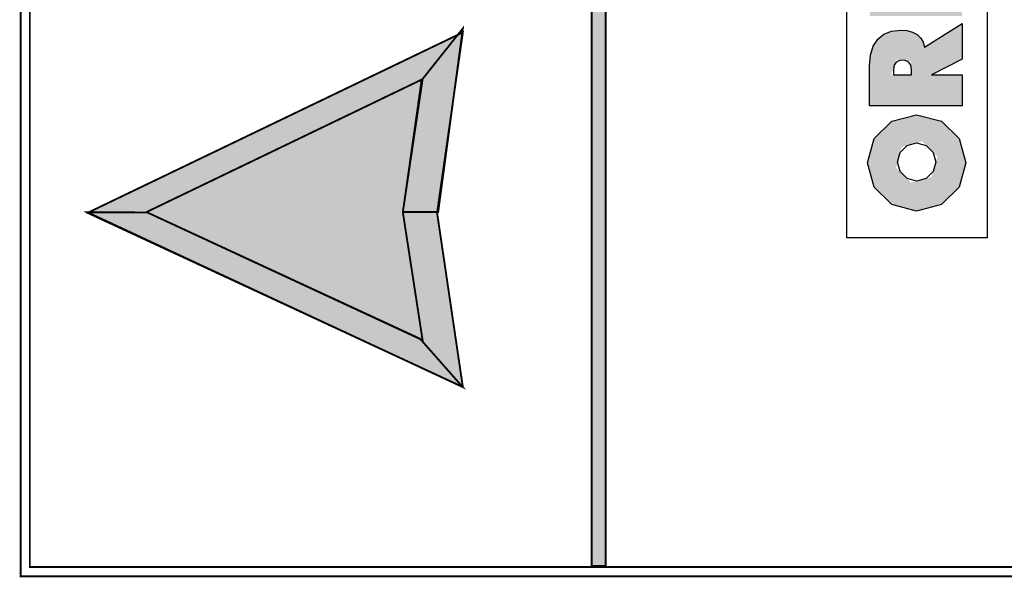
# Model space of a CAD drawing. Header units: millimetres. Extents: x 0 to 6566002, y 0 to 5716629.
# Tile 45 of 99: x 6563989 to 6564019, y 5716286 to 5716303. Entities that reach past the tile are written whole.
import ezdxf

# ---------------------------------------------------------------- set-up
doc = ezdxf.new("R2010")
doc.units = ezdxf.units.MM
doc.layers.add('Opisy', color=1, linetype='Continuous')

msp = doc.modelspace()

# ---------------------------------------------------------------- hatches: boundary and pattern name
at = {"layer": 'Opisy', "linetype": 'ByBlock', "ltscale": 100}
h = msp.add_hatch(color=0, dxfattribs=at)
h.paths.add_polyline_path([(6564010.697, 5716303.188), (6564011.295, 5716303.046), (6564011.762, 5716303.2), (6564011.309, 5716303.442), (6564011.309, 5716304.448), (6564011.527, 5716304.669), (6564013.761, 5716306.827), (6564013.381, 5716307.037), (6564012.88, 5716307.076), (6564012.377, 5716306.816), (6564010.742, 5716305.214), (6564010.467, 5716304.827), (6564010.291, 5716304.321), (6564010.295, 5716303.797)])
h.paths.add_polyline_path([(6564009.34, 5716304.584), (6564009.728, 5716304.299), (6564010.116, 5716304.223), (6564010.116, 5716306.754), (6564010.236, 5716307.081), (6564011.165, 5716307.951), (6564011.367, 5716308.346), (6564011.354, 5716308.828), (6564011.101, 5716309.19), (6564009.576, 5716307.708), (6564009.358, 5716307.405), (6564009.215, 5716307.032), (6564009.163, 5716306.659), (6564009.163, 5716305.145)])
h.paths.add_polyline_path([(6564010.461, 5716306.373), (6564010.38, 5716306.367), (6564010.304, 5716306.349), (6564010.233, 5716306.321), (6564010.233, 5716305.504), (6564010.304, 5716305.476), (6564010.38, 5716305.458), (6564010.461, 5716305.452), (6564010.709, 5716305.515), (6564010.886, 5716305.68), (6564010.953, 5716305.913), (6564010.886, 5716306.145), (6564010.709, 5716306.31)], flags=17)
h.paths.add_polyline_path([(6564015.674, 5716297.055), (6564016.42, 5716296.856), (6564017.166, 5716297.055), (6564017.697, 5716297.576), (6564017.9, 5716298.308), (6564017.697, 5716299.04), (6564017.166, 5716299.562), (6564016.42, 5716299.761), (6564015.674, 5716299.562), (6564015.142, 5716299.04), (6564014.94, 5716298.308), (6564015.142, 5716297.576)])
h.paths.add_polyline_path([(6564015.801, 5716298.171), (6564015.969, 5716298.787), (6564016.585, 5716298.955), (6564017.038, 5716298.502), (6564016.871, 5716297.885), (6564016.254, 5716297.718)], flags=16)
h.paths.add_polyline_path([(6564016.655, 5716301.795), (6564016.616, 5716301.942), (6564016.541, 5716302.068), (6564016.431, 5716302.172), (6564016.291, 5716302.249), (6564016.128, 5716302.295), (6564015.942, 5716302.311), (6564015.663, 5716302.28), (6564015.43, 5716302.188), (6564015.246, 5716302.034), (6564015.112, 5716301.821), (6564015.031, 5716301.554), (6564015.004, 5716301.231), (6564015.004, 5716300.024), (6564017.789, 5716300.024), (6564017.789, 5716300.965), (6564016.87, 5716300.965), (6564017.789, 5716301.432), (6564017.789, 5716302.508)])
h.paths.add_polyline_path([(6564016.241, 5716301.374), (6564016.279, 5716300.965), (6564015.649, 5716300.965), (6564015.804, 5716301.419)], flags=16)
h.paths.add_polyline_path([(6564015.004, 5716302.735), (6564017.789, 5716302.735), (6564017.789, 5716304.63), (6564016.885, 5716304.63), (6564016.885, 5716303.696), (6564015.004, 5716303.696)])
h.paths.add_polyline_path([(6564015.004, 5716304.979), (6564017.789, 5716304.979), (6564017.789, 5716306.787), (6564017.034, 5716306.787), (6564017.034, 5716305.921), (6564016.741, 5716305.921), (6564016.741, 5716306.686), (6564016.027, 5716306.686), (6564016.027, 5716305.921), (6564015.759, 5716305.921), (6564015.759, 5716306.765), (6564015.004, 5716306.765)])
h.paths.add_polyline_path([(6564015.004, 5716307.175), (6564017.789, 5716307.175), (6564017.789, 5716308.102), (6564016.784, 5716308.102), (6564016.698, 5716308.101), (6564016.618, 5716308.098), (6564016.544, 5716308.094), (6564016.474, 5716308.088), (6564016.407, 5716308.081), (6564016.343, 5716308.072), (6564017.789, 5716308.893), (6564017.789, 5716309.842), (6564015.004, 5716309.842), (6564015.004, 5716308.917), (6564015.938, 5716308.917), (6564016.057, 5716308.918), (6564016.16, 5716308.92), (6564016.246, 5716308.923), (6564016.322, 5716308.929), (6564016.394, 5716308.936), (6564016.461, 5716308.946), (6564015.004, 5716308.116)])

# ---------------------------------------------------------------- linework, layer by layer
at = {"color": 0, "linetype": 'Continuous', "const_width": 0.0559}
for points in [[(6563989.43, 5716285.861), (6563989.43, 5716359.35), (6564083.682, 5716359.35), (6564083.682, 5716285.861)], [(6563989.709, 5716286.14), (6563989.709, 5716359.071), (6564083.403, 5716359.071), (6564083.403, 5716286.14)], [(6564007.052, 5716286.17), (6564007.052, 5716359.049), (6564006.628, 5716359.049), (6564006.628, 5716286.17)], [(6564000.944, 5716296.831), (6564001.508, 5716300.799), (6564002.75, 5716302.358), (6564002.007, 5716296.831)], [(6563991.446, 5716296.806), (6564002.75, 5716302.239), (6564001.975, 5716296.806), (6564002.75, 5716291.562)], [(6563993.222, 5716296.829), (6564001.538, 5716300.831), (6564000.943, 5716296.829), (6564001.538, 5716292.971)], [(6564001.46, 5716293.016), (6564002.745, 5716291.561), (6563991.441, 5716296.824), (6563993.248, 5716296.817)]]:
    msp.add_lwpolyline(points, close=True, dxfattribs=at)
at = {"color": 0, "linetype": 'Continuous'}
for points in [[(6564007.052, 5716286.17), (6564007.052, 5716359.049), (6564006.628, 5716286.17), (6564006.628, 5716359.049)], [(6564000.944, 5716296.831), (6564001.508, 5716300.799), (6564002.007, 5716296.831), (6564002.75, 5716302.358)], [(6563991.446, 5716296.806), (6564002.75, 5716302.239), (6564002.75, 5716291.562), (6564001.975, 5716296.806)], [(6563993.222, 5716296.829), (6564001.538, 5716300.831), (6564001.538, 5716292.971), (6564000.943, 5716296.829)], [(6564001.46, 5716293.016), (6564002.745, 5716291.561), (6563993.248, 5716296.817), (6563991.441, 5716296.824)]]:
    msp.add_solid(points, dxfattribs=at)
at = {"layer": 'Opisy', "color": 0, "linetype": 'ByBlock', "ltscale": 100}
for p, q in [((6564014.306, 5716310.925), (6564014.306, 5716296.065)), ((6564018.555, 5716296.065), (6564018.555, 5716310.925)), ((6564016.655, 5716301.795), (6564017.789, 5716302.508)), ((6564017.789, 5716302.508), (6564017.789, 5716301.432)), ((6564015.112, 5716301.821), (6564015.246, 5716302.034)), ((6564015.246, 5716302.034), (6564015.43, 5716302.188)), ((6564015.43, 5716302.188), (6564015.663, 5716302.28)), ((6564015.663, 5716302.28), (6564015.942, 5716302.311)), ((6564015.942, 5716302.311), (6564016.128, 5716302.295)), ((6564016.128, 5716302.295), (6564016.291, 5716302.249)), ((6564016.291, 5716302.249), (6564016.431, 5716302.172)), ((6564016.431, 5716302.172), (6564016.541, 5716302.068)), ((6564016.541, 5716302.068), (6564016.616, 5716301.942)), ((6564015.031, 5716301.554), (6564015.112, 5716301.821)), ((6564016.616, 5716301.942), (6564016.655, 5716301.795)), ((6564015.004, 5716301.231), (6564015.031, 5716301.554)), ((6564017.789, 5716301.432), (6564016.87, 5716300.965)), ((6564015.004, 5716300.024), (6564015.004, 5716301.231)), ((6564015.729, 5716301.199), (6564015.721, 5716301.114)), ((6564015.753, 5716301.269), (6564015.729, 5716301.199)), ((6564015.792, 5716301.325), (6564015.753, 5716301.269)), ((6564015.847, 5716301.366), (6564015.792, 5716301.325)), ((6564015.915, 5716301.391), (6564015.847, 5716301.366)), ((6564015.997, 5716301.399), (6564015.915, 5716301.391)), ((6564016.076, 5716301.391), (6564015.997, 5716301.399)), ((6564016.143, 5716301.366), (6564016.076, 5716301.391)), ((6564016.196, 5716301.325), (6564016.143, 5716301.366)), ((6564016.234, 5716301.269), (6564016.196, 5716301.325)), ((6564016.257, 5716301.199), (6564016.234, 5716301.269)), ((6564016.265, 5716301.114), (6564016.257, 5716301.199)), ((6564015.721, 5716301.114), (6564015.721, 5716300.965)), ((6564015.721, 5716300.965), (6564016.265, 5716300.965)), ((6564016.265, 5716300.965), (6564016.265, 5716301.114)), ((6564016.87, 5716300.965), (6564017.789, 5716300.965)), ((6564017.789, 5716300.965), (6564017.789, 5716300.024)), ((6564017.789, 5716300.024), (6564015.004, 5716300.024)), ((6564015.674, 5716299.562), (6564016.42, 5716299.761)), ((6564016.42, 5716299.761), (6564017.166, 5716299.562)), ((6564015.142, 5716299.04), (6564015.674, 5716299.562)), ((6564017.166, 5716299.562), (6564017.697, 5716299.04)), ((6564014.94, 5716298.308), (6564015.142, 5716299.04)), ((6564015.925, 5716298.625), (6564016.131, 5716298.831)), ((6564016.131, 5716298.831), (6564016.42, 5716298.91)), ((6564016.42, 5716298.91), (6564016.709, 5716298.831)), ((6564016.709, 5716298.831), (6564016.915, 5716298.625)), ((6564017.697, 5716299.04), (6564017.9, 5716298.308)), ((6564015.846, 5716298.336), (6564015.925, 5716298.625)), ((6564016.915, 5716298.625), (6564016.993, 5716298.336)), ((6564015.142, 5716297.576), (6564014.94, 5716298.308)), ((6564015.925, 5716298.047), (6564015.846, 5716298.336)), ((6564016.993, 5716298.336), (6564016.915, 5716298.047)), ((6564017.9, 5716298.308), (6564017.697, 5716297.576)), ((6564016.131, 5716297.841), (6564015.925, 5716298.047)), ((6564016.915, 5716298.047), (6564016.709, 5716297.841)), ((6564015.674, 5716297.055), (6564015.142, 5716297.576)), ((6564016.42, 5716297.763), (6564016.131, 5716297.841)), ((6564016.709, 5716297.841), (6564016.42, 5716297.763)), ((6564017.697, 5716297.576), (6564017.166, 5716297.055)), ((6564016.42, 5716296.856), (6564015.674, 5716297.055)), ((6564017.166, 5716297.055), (6564016.42, 5716296.856)), ((6564014.306, 5716296.065), (6564018.555, 5716296.065))]:
    msp.add_line(p, q, dxfattribs=at)

doc.saveas('drawing.dxf')
